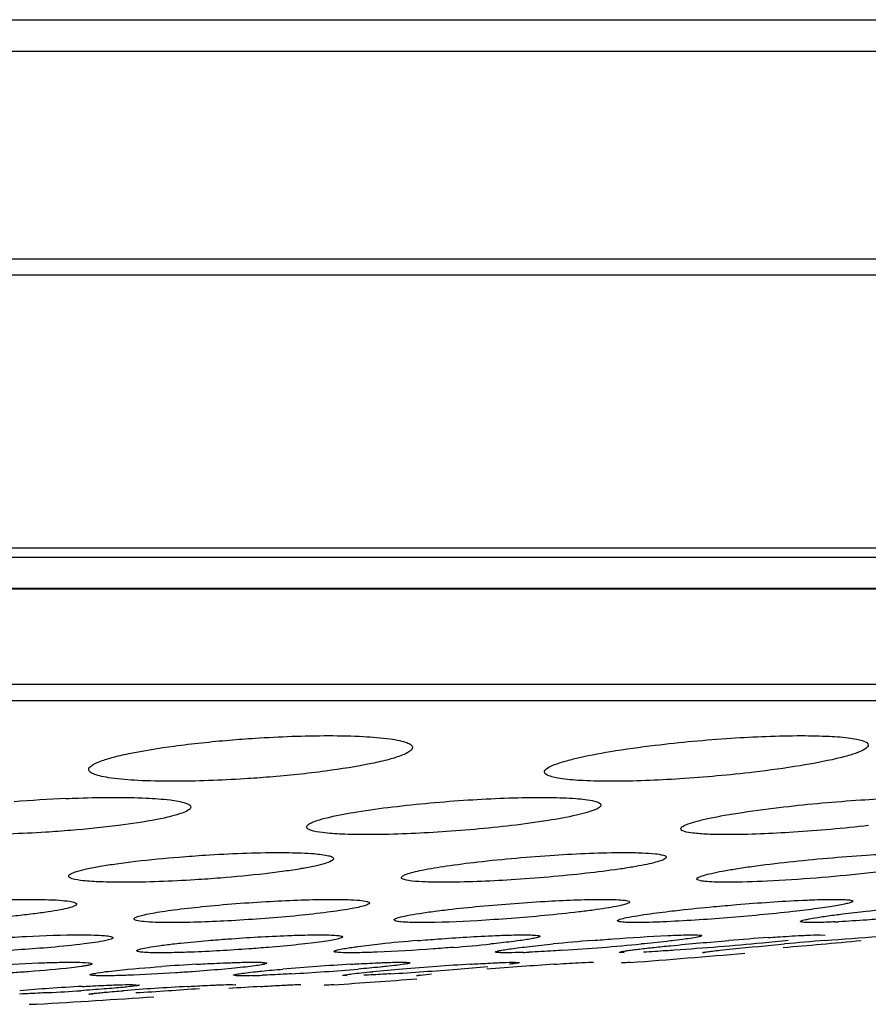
# Model space of a CAD drawing. Header units: millimetres. Extents: x 19266 to 21235, y -89 to 1237.
# Tile 26 of 74: x 19618 to 19632, y 664 to 680. Entities that reach past the tile are written whole.
import ezdxf

# ---------------------------------------------------------------- set-up
doc = ezdxf.new("R2010")
doc.units = ezdxf.units.MM
doc.header["$LTSCALE"] = 16.335
doc.layers.get('0').update_dxf_attribs({"linetype": 'CONTINUOUS'})
doc.layers.add('02___PRT_ALL_AXES', color=7, linetype='CONTINUOUS')

msp = doc.modelspace()

# ---------------------------------------------------------------- linework, layer by layer
at = {"color": 7, "linetype": 'Continuous'}
for p, q in [((19470.512, 680.333), (19702.561, 680.333)), ((19471.096, 679.8), (19701.976, 679.8)), ((19476.181, 676.269), (19696.892, 676.269)), ((19477.168, 676.001), (19696.036, 676.001)), ((19681.057, 671.36), (19492.016, 671.36)), ((19680.666, 671.198), (19492.406, 671.198)), ((19495.297, 670.677), (19677.776, 670.677)), ((19677.601, 670.662), (19495.471, 670.662)), ((19666.768, 669.045), (19506.305, 669.045)), ((19666.213, 668.763), (19506.86, 668.763))]:
    msp.add_line(p, q, dxfattribs=at)
for start, end in [(274.5613, 274.77473), (274.00788, 274.1631), (273.45488, 273.67298)]:
    msp.add_arc((19586.536, 1185.996), 523.333, start, end, dxfattribs=at)
at = {"layer": '02___PRT_ALL_AXES', "color": 7, "linetype": 'Continuous'}
for p, q in [((19631.379, 664.791), (19631.464, 664.783)), ((19628.05, 664.486), (19627.964, 664.494)), ((19629.413, 664.486), (19629.382, 664.489)), ((19626.195, 664.327), (19626.269, 664.321)), ((19627.498, 664.327), (19627.524, 664.324)), ((19628.154, 664.327), (19628.157, 664.326)), ((19623.342, 664.095), (19623.269, 664.101)), ((19624.551, 664.095), (19624.524, 664.098)), ((19619.698, 663.947), (19619.817, 663.939)), ((19621.393, 663.947), (19621.454, 663.943)), ((19622.537, 663.947), (19622.559, 663.946)), ((19623.114, 663.947), (19623.116, 663.947)), ((19619.015, 663.778), (19618.954, 663.782)), ((19618.074, 663.617), (19618.076, 663.617))]:
    msp.add_line(p, q, dxfattribs=at)
for centre, radius, start, end in [((19619.552, 644.723), 22.405, 92.5194, 94.7796), ((19630.799, 682.616), 17.624, 272.6841, 272.8955), ((19626.863, 636.118), 28.67, 94.6504, 95.9225), ((19630.848, 623.233), 41.596, 94.604, 95.525), ((19634.691, 604.778), 60.113, 94.00425, 94.64062), ((19640.203, 558.627), 106.428, 94.71036, 95.08261), ((19624.041, 748.581), 84.269, 275.00511, 275.47165), ((19622.766, 694.333), 29.85, 274.5697, 275.8054), ((19624.076, 709.491), 45.057, 273.7307, 275.4277), ((19622.075, 770.503), 106.28, 274.68303, 275.03012), ((19625.679, 681.316), 16.836, 272.2519, 272.5627), ((19622.809, 628.453), 35.895, 93.2333, 94.1755), ((19625.912, 621.228), 43.136, 93.3327, 94.871), ((19619.882, 707.599), 43.542, 273.3029, 274.8079), ((19627.358, 625.974), 38.358, 94.6009, 95.3567), ((19620.324, 724.914), 60.901, 273.53264, 274.60508), ((19629.186, 603.911), 60.497, 94.09507, 94.65036), ((19629.03, 606.269), 58.134, 93.54443, 94.10766), ((19622.011, 704.371), 40.289, 274.5599, 275.2985), ((19633.784, 561.695), 102.831, 94.16943, 94.49902), ((19632.537, 578.918), 85.562, 93.80817, 94.175), ((19621.304, 678.995), 14.903, 271.6336, 272.2808), ((19620.246, 634.517), 29.429, 93.8281, 94.8054), ((19615.965, 706.241), 42.494, 273.1034, 273.8511), ((19621.17, 621.466), 42.513, 93.1386, 93.8965), ((19623.259, 615.712), 48.274, 93.7845, 94.4121), ((19616.448, 722.116), 58.4, 273.24449, 273.78289), ((19623.989, 605.155), 58.855, 93.27185, 93.81527), ((19617.048, 713.413), 49.676, 273.7546, 274.3711), ((19627.415, 572.288), 91.794, 93.45729, 93.79767)]:
    msp.add_arc(centre, radius, start, end, dxfattribs=at)
for points, knots in [([(19618.954, 667.6), (19618.954, 667.625), (19619.018, 667.686), (19619.151, 667.742), (19619.368, 667.811), (19619.79, 667.907), (19620.458, 668.012), (19621.03, 668.072), (19621.344, 668.099)], [0, 0, 0, 0, 0.031332, 0.091072, 0.182045, 0.302597, 0.618081, 1, 1, 1, 1]), ([(19621.344, 668.099), (19621.489, 668.111), (19622.05, 668.152), (19622.612, 668.174), (19623.029, 668.174)], [0, 0, 0, 0, 0.258007, 1, 1, 1, 1]), ([(19623.029, 668.174), (19623.226, 668.174), (19623.575, 668.167), (19623.978, 668.136), (19624.224, 668.096), (19624.345, 668.062), (19624.424, 668.03), (19624.454, 667.99), (19624.454, 667.973)], [0, 0, 0, 0, 0.401594, 0.711375, 0.825254, 0.909977, 0.966188, 1, 1, 1, 1]), ([(19626.695, 667.559), (19626.695, 667.579), (19626.742, 667.628), (19626.844, 667.675), (19627.009, 667.733), (19627.336, 667.818), (19627.864, 667.918), (19628.32, 667.981), (19628.574, 668.011)], [0, 0, 0, 0, 0.031392, 0.089619, 0.178091, 0.295708, 0.608351, 1, 1, 1, 1]), ([(19628.574, 668.011), (19629.002, 668.063), (19629.83, 668.139), (19630.661, 668.174), (19631.061, 668.174)], [0, 0, 0, 0, 0.518601, 1, 1, 1, 1]), ([(19632.195, 668.014), (19632.195, 667.993), (19632.145, 667.943), (19632.04, 667.895), (19631.869, 667.836), (19631.531, 667.75), (19630.986, 667.649), (19630.517, 667.585), (19630.256, 667.554)], [0, 0, 0, 0, 0.031229, 0.089583, 0.178363, 0.296349, 0.609389, 1, 1, 1, 1]), ([(19631.061, 668.174), (19631.22, 668.174), (19631.499, 668.168), (19631.819, 668.146), (19632.017, 668.112), (19632.115, 668.086), (19632.195, 668.048), (19632.195, 668.014)], [0, 0, 0, 0, 0.407685, 0.717146, 0.829907, 0.913531, 1, 1, 1, 1]), ([(19624.454, 667.973), (19624.454, 667.947), (19624.389, 667.885), (19624.253, 667.829), (19624.033, 667.76), (19623.602, 667.663), (19622.924, 667.557), (19622.343, 667.497), (19622.025, 667.471)], [0, 0, 0, 0, 0.031302, 0.091206, 0.182438, 0.303277, 0.618983, 1, 1, 1, 1]), ([(19620.379, 667.399), (19620.183, 667.399), (19619.834, 667.406), (19619.431, 667.436), (19619.185, 667.477), (19619.064, 667.51), (19618.985, 667.543), (19618.954, 667.583), (19618.954, 667.6)], [0, 0, 0, 0, 0.401586, 0.711336, 0.825215, 0.909969, 0.966192, 1, 1, 1, 1]), ([(19627.828, 667.399), (19627.67, 667.399), (19627.39, 667.405), (19627.071, 667.427), (19626.872, 667.461), (19626.774, 667.487), (19626.695, 667.525), (19626.695, 667.559)], [0, 0, 0, 0, 0.407734, 0.717175, 0.829934, 0.913552, 1, 1, 1, 1]), ([(19630.256, 667.554), (19629.838, 667.505), (19629.029, 667.432), (19628.218, 667.399), (19627.828, 667.399)], [0, 0, 0, 0, 0.519505, 1, 1, 1, 1]), ([(19622.025, 667.471), (19621.884, 667.459), (19621.336, 667.42), (19620.787, 667.399), (19620.379, 667.399)], [0, 0, 0, 0, 0.258324, 1, 1, 1, 1]), ([(19618.567, 667.106), (19618.638, 667.109), (19618.913, 667.12), (19619.188, 667.125), (19619.392, 667.125)], [0, 0, 0, 0, 0.260604, 1, 1, 1, 1]), ([(19619.392, 667.125), (19619.571, 667.125), (19619.888, 667.12), (19620.29, 667.093), (19620.541, 667.051), (19620.658, 667.009), (19620.688, 666.975), (19620.688, 666.961)], [0, 0, 0, 0, 0.403402, 0.714757, 0.913288, 0.968528, 1, 1, 1, 1]), ([(19624.112, 666.964), (19624.539, 667.016), (19625.376, 667.09), (19626.215, 667.125), (19626.623, 667.125)], [0, 0, 0, 0, 0.513422, 1, 1, 1, 1]), ([(19626.623, 667.125), (19626.68, 667.125), (19626.881, 667.124), (19627.083, 667.117), (19627.227, 667.106)], [0, 0, 0, 0, 0.281994, 1, 1, 1, 1]), ([(19627.227, 667.106), (19627.334, 667.098), (19627.473, 667.082), (19627.614, 667.044), (19627.654, 667.01), (19627.654, 666.995)], [0, 0, 0, 0, 0.708637, 0.900753, 1, 1, 1, 1]), ([(19630.762, 666.964), (19631.196, 667.014), (19632.015, 667.087), (19632.837, 667.125), (19633.222, 667.125)], [0, 0, 0, 0, 0.530875, 1, 1, 1, 1]), ([(19620.688, 666.961), (19620.688, 666.941), (19620.632, 666.893), (19620.521, 666.85), (19620.338, 666.796), (19619.98, 666.72), (19619.409, 666.636), (19618.92, 666.587), (19618.65, 666.565)], [0, 0, 0, 0, 0.029755, 0.088218, 0.178208, 0.29793, 0.61353, 1, 1, 1, 1]), ([(19622.654, 666.623), (19622.654, 666.638), (19622.69, 666.675), (19622.767, 666.709), (19622.893, 666.753), (19623.145, 666.816), (19623.557, 666.891), (19623.912, 666.94), (19624.112, 666.964)], [0, 0, 0, 0, 0.030284, 0.08717, 0.173969, 0.290193, 0.602125, 1, 1, 1, 1]), ([(19627.654, 666.995), (19627.654, 666.979), (19627.616, 666.942), (19627.535, 666.907), (19627.403, 666.862), (19627.14, 666.798), (19626.712, 666.721), (19626.343, 666.671), (19626.136, 666.647)], [0, 0, 0, 0, 0.030047, 0.087065, 0.174186, 0.290787, 0.603173, 1, 1, 1, 1]), ([(19629.011, 666.592), (19629.011, 666.609), (19629.06, 666.647), (19629.151, 666.682), (19629.306, 666.729), (19629.512, 666.776), (19629.768, 666.825), (19630.19, 666.893), (19630.526, 666.937), (19630.762, 666.964)], [0, 0, 0, 0, 0.027723, 0.08465, 0.172953, 0.291194, 0.436767, 0.606176, 1, 1, 1, 1]), ([(19618.65, 666.565), (19618.508, 666.553), (19617.953, 666.513), (19617.397, 666.493), (19616.983, 666.493)], [0, 0, 0, 0, 0.256564, 1, 1, 1, 1]), ([(19623.684, 666.493), (19623.54, 666.493), (19623.287, 666.497), (19622.966, 666.518), (19622.769, 666.55), (19622.676, 666.585), (19622.654, 666.612), (19622.654, 666.623)], [0, 0, 0, 0, 0.408209, 0.718261, 0.913957, 0.968325, 1, 1, 1, 1]), ([(19626.136, 666.647), (19625.717, 666.597), (19624.901, 666.526), (19624.082, 666.493), (19623.684, 666.493)], [0, 0, 0, 0, 0.514804, 1, 1, 1, 1]), ([(19629.8, 666.493), (19629.688, 666.493), (19629.496, 666.494), (19629.241, 666.515), (19629.101, 666.532), (19629.011, 666.57), (19629.011, 666.592)], [0, 0, 0, 0, 0.413568, 0.723575, 0.917445, 1, 1, 1, 1]), ([(19632.197, 666.647), (19631.774, 666.599), (19630.976, 666.529), (19630.175, 666.493), (19629.8, 666.493)], [0, 0, 0, 0, 0.531886, 1, 1, 1, 1]), ([(19620.492, 666.113), (19620.639, 666.125), (19621.203, 666.166), (19621.769, 666.189), (19622.185, 666.189)], [0, 0, 0, 0, 0.262604, 1, 1, 1, 1]), ([(19622.185, 666.189), (19622.243, 666.189), (19622.442, 666.187), (19622.641, 666.181), (19622.782, 666.17)], [0, 0, 0, 0, 0.287445, 1, 1, 1, 1]), ([(19625.561, 666.03), (19625.995, 666.08), (19626.825, 666.151), (19627.658, 666.189), (19628.054, 666.189)], [0, 0, 0, 0, 0.52441, 1, 1, 1, 1]), ([(19628.054, 666.189), (19628.154, 666.189), (19628.326, 666.187), (19628.558, 666.172), (19628.68, 666.156), (19628.764, 666.128), (19628.764, 666.109)], [0, 0, 0, 0, 0.414893, 0.726514, 0.920533, 1, 1, 1, 1]), ([(19630.845, 666.03), (19631.283, 666.078), (19632.09, 666.147), (19632.899, 666.189), (19633.268, 666.189)], [0, 0, 0, 0, 0.544651, 1, 1, 1, 1]), ([(19618.613, 665.788), (19618.613, 665.805), (19618.669, 665.841), (19618.767, 665.874), (19618.938, 665.917), (19619.162, 665.959), (19619.44, 666.002), (19619.888, 666.059), (19620.244, 666.093), (19620.492, 666.113)], [0, 0, 0, 0, 0.026682, 0.084307, 0.174342, 0.29478, 0.442255, 0.612386, 1, 1, 1, 1]), ([(19623.113, 666.085), (19623.113, 666.067), (19623.055, 666.031), (19622.955, 665.997), (19622.779, 665.953), (19622.55, 665.911), (19622.265, 665.867), (19621.808, 665.81), (19621.445, 665.776), (19621.192, 665.756)], [0, 0, 0, 0, 0.026692, 0.084528, 0.174946, 0.295736, 0.443489, 0.613636, 1, 1, 1, 1]), ([(19622.782, 666.17), (19622.865, 666.163), (19622.973, 666.149), (19623.082, 666.122), (19623.113, 666.096), (19623.113, 666.085)], [0, 0, 0, 0, 0.711635, 0.903411, 1, 1, 1, 1]), ([(19624.264, 665.763), (19624.264, 665.775), (19624.299, 665.802), (19624.365, 665.827), (19624.478, 665.86), (19624.701, 665.909), (19625.068, 665.969), (19625.384, 666.009), (19625.561, 666.03)], [0, 0, 0, 0, 0.02688, 0.082175, 0.168529, 0.284937, 0.598729, 1, 1, 1, 1]), ([(19628.764, 666.109), (19628.764, 666.097), (19628.726, 666.069), (19628.657, 666.044), (19628.539, 666.01), (19628.381, 665.976), (19628.184, 665.94), (19627.855, 665.889), (19627.592, 665.857), (19627.407, 665.836)], [0, 0, 0, 0, 0.026706, 0.082179, 0.168863, 0.285713, 0.430314, 0.599982, 1, 1, 1, 1]), ([(19629.284, 665.742), (19629.284, 665.755), (19629.332, 665.78), (19629.408, 665.806), (19629.548, 665.841), (19629.73, 665.877), (19629.959, 665.916), (19630.335, 665.971), (19630.635, 666.007), (19630.845, 666.03)], [0, 0, 0, 0, 0.024675, 0.080387, 0.168184, 0.286631, 0.43276, 0.603184, 1, 1, 1, 1]), ([(19632.942, 665.932), (19632.4, 665.854), (19631.578, 665.771), (19630.529, 665.701), (19630.026, 665.684), (19629.801, 665.684)], [0, 0, 0, 0, 0.52094, 0.785683, 1, 1, 1, 1]), ([(19619.54, 665.684), (19619.411, 665.684), (19619.183, 665.687), (19618.895, 665.703), (19618.717, 665.73), (19618.634, 665.756), (19618.613, 665.778), (19618.613, 665.788)], [0, 0, 0, 0, 0.40971, 0.72138, 0.917296, 0.970821, 1, 1, 1, 1]), ([(19621.192, 665.756), (19621.048, 665.744), (19620.498, 665.706), (19619.947, 665.684), (19619.54, 665.684)], [0, 0, 0, 0, 0.263142, 1, 1, 1, 1]), ([(19624.974, 665.684), (19624.874, 665.684), (19624.701, 665.685), (19624.47, 665.701), (19624.348, 665.716), (19624.264, 665.744), (19624.264, 665.763)], [0, 0, 0, 0, 0.415015, 0.726597, 0.920588, 1, 1, 1, 1]), ([(19627.407, 665.836), (19626.982, 665.788), (19626.172, 665.72), (19625.359, 665.684), (19624.974, 665.684)], [0, 0, 0, 0, 0.526002, 1, 1, 1, 1]), ([(19629.801, 665.684), (19629.727, 665.684), (19629.601, 665.685), (19629.433, 665.696), (19629.344, 665.707), (19629.284, 665.728), (19629.284, 665.742)], [0, 0, 0, 0, 0.418326, 0.728858, 0.921091, 1, 1, 1, 1]), ([(19616.417, 665.335), (19616.549, 665.344), (19617.051, 665.376), (19617.553, 665.394), (19617.924, 665.394)], [0, 0, 0, 0, 0.262583, 1, 1, 1, 1]), ([(19617.924, 665.394), (19618.022, 665.394), (19618.2, 665.392), (19618.436, 665.383), (19618.605, 665.365), (19618.696, 665.35), (19618.726, 665.335)], [0, 0, 0, 0, 0.365899, 0.6623, 0.875535, 1, 1, 1, 1]), ([(19618.726, 665.335), (19618.729, 665.334), (19618.739, 665.329), (19618.748, 665.32), (19618.748, 665.313)], [0, 0, 0, 0, 0.34388, 1, 1, 1, 1]), ([(19620.875, 665.27), (19621.261, 665.309), (19621.999, 665.364), (19622.739, 665.394), (19623.091, 665.394)], [0, 0, 0, 0, 0.524395, 1, 1, 1, 1]), ([(19623.091, 665.394), (19623.18, 665.394), (19623.336, 665.392), (19623.532, 665.383), (19623.653, 665.366), (19623.707, 665.351), (19623.722, 665.338), (19623.722, 665.332)], [0, 0, 0, 0, 0.415365, 0.727242, 0.920872, 0.972958, 1, 1, 1, 1]), ([(19625.527, 665.27), (19625.917, 665.307), (19626.635, 665.362), (19627.354, 665.394), (19627.682, 665.394)], [0, 0, 0, 0, 0.544651, 1, 1, 1, 1]), ([(19628.141, 665.349), (19628.141, 665.337), (19628.095, 665.318), (19628.026, 665.296), (19627.895, 665.269), (19627.727, 665.24), (19627.514, 665.209), (19627.168, 665.165), (19626.892, 665.137), (19626.698, 665.118)], [0, 0, 0, 0, 0.023286, 0.078705, 0.166709, 0.285672, 0.432454, 0.603398, 1, 1, 1, 1]), ([(19627.682, 665.394), (19627.747, 665.394), (19627.858, 665.393), (19628.009, 665.385), (19628.085, 665.375), (19628.141, 665.361), (19628.141, 665.349)], [0, 0, 0, 0, 0.419845, 0.731501, 0.923964, 1, 1, 1, 1]), ([(19629.567, 665.27), (19629.699, 665.282), (19630.204, 665.326), (19630.709, 665.362), (19631.083, 665.379)], [0, 0, 0, 0, 0.261308, 1, 1, 1, 1]), ([(19631.935, 665.363), (19631.935, 665.356), (19631.906, 665.343), (19631.862, 665.328), (19631.779, 665.309), (19631.671, 665.288), (19631.533, 665.266), (19631.3, 665.232), (19631.113, 665.209), (19630.981, 665.194)], [0, 0, 0, 0, 0.022598, 0.075546, 0.160274, 0.275485, 0.419499, 0.590257, 1, 1, 1, 1]), ([(19631.083, 665.379), (19631.135, 665.381), (19631.315, 665.389), (19631.495, 665.394), (19631.623, 665.394)], [0, 0, 0, 0, 0.287891, 1, 1, 1, 1]), ([(19631.623, 665.394), (19631.668, 665.394), (19631.744, 665.394), (19631.846, 665.388), (19631.898, 665.382), (19631.935, 665.371), (19631.935, 665.363)], [0, 0, 0, 0, 0.422371, 0.73274, 0.924329, 1, 1, 1, 1]), ([(19632.162, 665.193), (19632.547, 665.236), (19633.288, 665.306), (19634.03, 665.361), (19634.386, 665.379)], [0, 0, 0, 0, 0.521404, 1, 1, 1, 1]), ([(19618.748, 665.313), (19618.748, 665.298), (19618.695, 665.27), (19618.608, 665.244), (19618.451, 665.21), (19618.248, 665.177), (19617.995, 665.143), (19617.588, 665.098), (19617.266, 665.071), (19617.042, 665.056)], [0, 0, 0, 0, 0.025119, 0.082327, 0.172559, 0.293468, 0.441577, 0.612256, 1, 1, 1, 1]), ([(19619.722, 665.062), (19619.722, 665.071), (19619.755, 665.092), (19619.812, 665.111), (19619.912, 665.137), (19620.045, 665.163), (19620.213, 665.19), (19620.493, 665.229), (19620.717, 665.254), (19620.875, 665.27)], [0, 0, 0, 0, 0.025134, 0.079651, 0.165715, 0.282182, 0.426771, 0.596947, 1, 1, 1, 1]), ([(19623.722, 665.332), (19623.722, 665.322), (19623.687, 665.301), (19623.628, 665.281), (19623.522, 665.254), (19623.382, 665.228), (19623.206, 665.2), (19622.914, 665.16), (19622.68, 665.135), (19622.516, 665.118)], [0, 0, 0, 0, 0.025, 0.079721, 0.166126, 0.283042, 0.42799, 0.598247, 1, 1, 1, 1]), ([(19624.148, 665.056), (19624.168, 665.072), (19624.242, 665.092), (19624.381, 665.125), (19624.59, 665.159), (19624.75, 665.182), (19624.839, 665.193)], [0, 0, 0, 0, 0.107922, 0.315109, 0.616263, 1, 1, 1, 1]), ([(19624.839, 665.193), (19624.892, 665.2), (19625.12, 665.229), (19625.35, 665.253), (19625.527, 665.27)], [0, 0, 0, 0, 0.228242, 1, 1, 1, 1]), ([(19628.269, 665.116), (19628.307, 665.123), (19628.489, 665.151), (19628.671, 665.174), (19628.815, 665.191)], [0, 0, 0, 0, 0.212501, 1, 1, 1, 1]), ([(19630.981, 665.194), (19630.61, 665.151), (19629.876, 665.081), (19629.14, 665.031), (19628.775, 665.014)], [0, 0, 0, 0, 0.505185, 1, 1, 1, 1]), ([(19628.815, 665.191), (19628.873, 665.198), (19629.124, 665.227), (19629.374, 665.252), (19629.567, 665.27)], [0, 0, 0, 0, 0.233098, 1, 1, 1, 1]), ([(19631.639, 665.131), (19631.679, 665.136), (19631.853, 665.158), (19632.027, 665.178), (19632.162, 665.193)], [0, 0, 0, 0, 0.22807, 1, 1, 1, 1]), ([(19620.353, 664.999), (19620.264, 664.999), (19620.108, 665.001), (19619.912, 665.011), (19619.792, 665.027), (19619.737, 665.042), (19619.722, 665.056), (19619.722, 665.062)], [0, 0, 0, 0, 0.415486, 0.72732, 0.920918, 0.972991, 1, 1, 1, 1]), ([(19622.516, 665.118), (19622.138, 665.081), (19621.417, 665.028), (19620.695, 664.999), (19620.353, 664.999)], [0, 0, 0, 0, 0.525995, 1, 1, 1, 1]), ([(19624.141, 665.045), (19624.141, 665.047), (19624.142, 665.051), (19624.146, 665.054), (19624.148, 665.056)], [0, 0, 0, 0, 0.422646, 1, 1, 1, 1]), ([(19624.6, 664.999), (19624.534, 664.999), (19624.423, 665), (19624.272, 665.009), (19624.196, 665.018), (19624.141, 665.033), (19624.141, 665.045)], [0, 0, 0, 0, 0.420007, 0.731665, 0.924018, 1, 1, 1, 1]), ([(19626.698, 665.118), (19626.318, 665.082), (19625.619, 665.03), (19624.918, 664.999), (19624.6, 664.999)], [0, 0, 0, 0, 0.545864, 1, 1, 1, 1]), ([(19627.935, 665.03), (19627.935, 665.035), (19627.952, 665.047), (19627.966, 665.051), (19627.977, 665.055)], [0, 0, 0, 0, 0.315853, 1, 1, 1, 1]), ([(19627.968, 665.014), (19627.963, 665.015), (19627.952, 665.017), (19627.935, 665.023), (19627.935, 665.03)], [0, 0, 0, 0, 0.397912, 1, 1, 1, 1]), ([(19628.246, 664.999), (19628.189, 664.999), (19628.096, 665.001), (19628.003, 665.007), (19627.968, 665.014)], [0, 0, 0, 0, 0.619576, 1, 1, 1, 1]), ([(19627.977, 665.055), (19628.013, 665.067), (19628.111, 665.089), (19628.209, 665.107), (19628.269, 665.116)], [0, 0, 0, 0, 0.3896, 1, 1, 1, 1]), ([(19628.775, 665.014), (19628.724, 665.012), (19628.548, 665.004), (19628.372, 664.999), (19628.246, 664.999)], [0, 0, 0, 0, 0.287502, 1, 1, 1, 1]), ([(19631.044, 665.018), (19631.044, 665.023), (19631.061, 665.031), (19631.088, 665.04), (19631.139, 665.052), (19631.239, 665.072), (19631.409, 665.1), (19631.555, 665.12), (19631.639, 665.131)], [0, 0, 0, 0, 0.022143, 0.073566, 0.15584, 0.268736, 0.581628, 1, 1, 1, 1]), ([(19631.047, 665.014), (19631.046, 665.014), (19631.045, 665.016), (19631.044, 665.017), (19631.044, 665.018)], [0, 0, 0, 0, 0.564821, 1, 1, 1, 1]), ([(19631.235, 664.999), (19631.192, 664.999), (19631.135, 664.999), (19631.073, 665.006), (19631.053, 665.01), (19631.047, 665.014)], [0, 0, 0, 0, 0.685735, 0.889742, 1, 1, 1, 1]), ([(19631.625, 665.011), (19631.586, 665.009), (19631.456, 665.003), (19631.326, 664.999), (19631.235, 664.999)], [0, 0, 0, 0, 0.295301, 1, 1, 1, 1]), ([(19632.348, 665.056), (19632.289, 665.051), (19632.069, 665.036), (19631.85, 665.022), (19631.69, 665.014)], [0, 0, 0, 0, 0.27102, 1, 1, 1, 1]), ([(19616.873, 664.695), (19617.211, 664.725), (19617.857, 664.768), (19618.505, 664.791), (19618.813, 664.791)], [0, 0, 0, 0, 0.524371, 1, 1, 1, 1]), ([(19619.245, 664.695), (19619.123, 664.668), (19618.811, 664.626), (19618.499, 664.594), (19618.311, 664.578)], [0, 0, 0, 0, 0.398022, 1, 1, 1, 1]), ([(19618.813, 664.791), (19618.89, 664.791), (19619.027, 664.789), (19619.198, 664.782), (19619.304, 664.769), (19619.351, 664.758), (19619.365, 664.748), (19619.365, 664.743)], [0, 0, 0, 0, 0.416743, 0.729572, 0.923382, 0.974868, 1, 1, 1, 1]), ([(19619.365, 664.743), (19619.365, 664.738), (19619.354, 664.728), (19619.315, 664.712), (19619.275, 664.702), (19619.245, 664.695)], [0, 0, 0, 0, 0.100546, 0.294127, 1, 1, 1, 1]), ([(19620.379, 664.636), (19620.425, 664.641), (19620.625, 664.663), (19620.825, 664.682), (19620.98, 664.695)], [0, 0, 0, 0, 0.228187, 1, 1, 1, 1]), ([(19620.98, 664.695), (19621.093, 664.704), (19621.543, 664.74), (19621.993, 664.766), (19622.331, 664.779)], [0, 0, 0, 0, 0.251459, 1, 1, 1, 1]), ([(19623.268, 664.756), (19623.268, 664.746), (19623.226, 664.732), (19623.168, 664.715), (19623.053, 664.694), (19622.906, 664.672), (19622.72, 664.648), (19622.418, 664.614), (19622.176, 664.592), (19622.007, 664.578)], [0, 0, 0, 0, 0.022248, 0.077233, 0.165063, 0.284052, 0.431031, 0.602327, 1, 1, 1, 1]), ([(19622.331, 664.779), (19622.38, 664.781), (19622.559, 664.787), (19622.737, 664.791), (19622.866, 664.791)], [0, 0, 0, 0, 0.279371, 1, 1, 1, 1]), ([(19622.866, 664.791), (19622.923, 664.791), (19623.02, 664.79), (19623.153, 664.784), (19623.218, 664.776), (19623.268, 664.766), (19623.268, 664.756)], [0, 0, 0, 0, 0.421168, 0.733708, 0.926274, 1, 1, 1, 1]), ([(19624.538, 664.694), (19624.654, 664.704), (19625.096, 664.738), (19625.539, 664.765), (19625.866, 664.779)], [0, 0, 0, 0, 0.260858, 1, 1, 1, 1]), ([(19626.619, 664.767), (19626.619, 664.761), (19626.593, 664.751), (19626.556, 664.74), (19626.483, 664.725), (19626.388, 664.709), (19626.267, 664.692), (19626.064, 664.666), (19625.901, 664.648), (19625.785, 664.636)], [0, 0, 0, 0, 0.021513, 0.073988, 0.158515, 0.273729, 0.417929, 0.589052, 1, 1, 1, 1]), ([(19625.866, 664.779), (19625.912, 664.781), (19626.072, 664.787), (19626.232, 664.791), (19626.346, 664.791)], [0, 0, 0, 0, 0.288163, 1, 1, 1, 1]), ([(19626.346, 664.791), (19626.385, 664.791), (19626.451, 664.79), (19626.541, 664.786), (19626.585, 664.781), (19626.619, 664.774), (19626.619, 664.767)], [0, 0, 0, 0, 0.423727, 0.734994, 0.926686, 1, 1, 1, 1]), ([(19627.509, 664.695), (19627.624, 664.704), (19628.051, 664.737), (19628.477, 664.765), (19628.788, 664.779)], [0, 0, 0, 0, 0.271266, 1, 1, 1, 1]), ([(19628.897, 664.695), (19628.855, 664.69), (19628.669, 664.669), (19628.483, 664.65), (19628.338, 664.636)], [0, 0, 0, 0, 0.222341, 1, 1, 1, 1]), ([(19628.556, 664.578), (19628.649, 664.588), (19629.073, 664.631), (19629.497, 664.668), (19629.827, 664.695)], [0, 0, 0, 0, 0.219864, 1, 1, 1, 1]), ([(19628.788, 664.779), (19628.829, 664.781), (19628.966, 664.787), (19629.103, 664.791), (19629.199, 664.791)], [0, 0, 0, 0, 0.299326, 1, 1, 1, 1]), ([(19629.365, 664.776), (19629.366, 664.773), (19629.352, 664.767), (19629.331, 664.76), (19629.292, 664.752), (19629.213, 664.737), (19629.079, 664.718), (19628.963, 664.703), (19628.897, 664.695)], [0, 0, 0, 0, 0.021341, 0.072191, 0.153942, 0.266365, 0.579456, 1, 1, 1, 1]), ([(19630.836, 664.695), (19630.69, 664.68), (19630.047, 664.617), (19629.404, 664.564), (19628.905, 664.53)], [0, 0, 0, 0, 0.22686, 1, 1, 1, 1]), ([(19629.199, 664.791), (19629.223, 664.791), (19629.263, 664.791), (19629.318, 664.788), (19629.345, 664.785), (19629.365, 664.781), (19629.365, 664.776)], [0, 0, 0, 0, 0.425725, 0.735543, 0.926168, 1, 1, 1, 1]), ([(19630.493, 664.745), (19630.546, 664.749), (19630.733, 664.762), (19630.921, 664.773), (19631.056, 664.78)], [0, 0, 0, 0, 0.279048, 1, 1, 1, 1]), ([(19631.056, 664.78), (19631.09, 664.782), (19631.197, 664.787), (19631.305, 664.791), (19631.379, 664.791)], [0, 0, 0, 0, 0.314074, 1, 1, 1, 1]), ([(19631.463, 664.695), (19631.765, 664.72), (19632.17, 664.752), (19632.633, 664.782), (19632.794, 664.791), (19632.851, 664.791)], [0, 0, 0, 0, 0.653572, 0.876045, 1, 1, 1, 1]), ([(19618.311, 664.578), (19617.98, 664.549), (19617.349, 664.508), (19616.717, 664.486), (19616.417, 664.486)], [0, 0, 0, 0, 0.525948, 1, 1, 1, 1]), ([(19619.768, 664.521), (19619.768, 664.523), (19619.769, 664.526), (19619.772, 664.528), (19619.774, 664.53)], [0, 0, 0, 0, 0.410243, 1, 1, 1, 1]), ([(19620.169, 664.486), (19620.112, 664.486), (19620.015, 664.487), (19619.882, 664.493), (19619.817, 664.501), (19619.768, 664.511), (19619.768, 664.521)], [0, 0, 0, 0, 0.421325, 0.733864, 0.926321, 1, 1, 1, 1]), ([(19619.774, 664.53), (19619.792, 664.543), (19619.857, 664.557), (19619.979, 664.583), (19620.161, 664.609), (19620.3, 664.627), (19620.379, 664.636)], [0, 0, 0, 0, 0.106762, 0.313751, 0.615331, 1, 1, 1, 1]), ([(19622.007, 664.578), (19621.896, 664.569), (19621.458, 664.535), (19621.019, 664.51), (19620.691, 664.497)], [0, 0, 0, 0, 0.252933, 1, 1, 1, 1]), ([(19623.119, 664.51), (19623.119, 664.515), (19623.137, 664.523), (19623.15, 664.528), (19623.16, 664.53)], [0, 0, 0, 0, 0.30178, 1, 1, 1, 1]), ([(19623.146, 664.498), (19623.142, 664.498), (19623.133, 664.5), (19623.119, 664.504), (19623.119, 664.51)], [0, 0, 0, 0, 0.403561, 1, 1, 1, 1]), ([(19623.16, 664.53), (19623.174, 664.535), (19623.262, 664.555), (19623.35, 664.568), (19623.424, 664.578)], [0, 0, 0, 0, 0.168334, 1, 1, 1, 1]), ([(19623.424, 664.578), (19623.458, 664.583), (19623.618, 664.605), (19623.778, 664.623), (19623.905, 664.636)], [0, 0, 0, 0, 0.213506, 1, 1, 1, 1]), ([(19625.144, 664.578), (19625.031, 664.569), (19624.602, 664.536), (19624.173, 664.51), (19623.855, 664.497)], [0, 0, 0, 0, 0.262379, 1, 1, 1, 1]), ([(19625.865, 664.501), (19625.865, 664.507), (19625.898, 664.514), (19625.94, 664.527), (19626.028, 664.541), (19626.139, 664.558), (19626.282, 664.576), (19626.519, 664.603), (19626.709, 664.623), (19626.843, 664.636)], [0, 0, 0, 0, 0.020131, 0.072833, 0.15828, 0.274893, 0.420305, 0.591969, 1, 1, 1, 1]), ([(19625.868, 664.497), (19625.867, 664.498), (19625.866, 664.499), (19625.865, 664.5), (19625.865, 664.501)], [0, 0, 0, 0, 0.578843, 1, 1, 1, 1]), ([(19627.007, 664.53), (19626.955, 664.526), (19626.763, 664.514), (19626.571, 664.504), (19626.431, 664.497)], [0, 0, 0, 0, 0.270971, 1, 1, 1, 1]), ([(19627.964, 664.494), (19627.964, 664.497), (19627.984, 664.501), (19628.008, 664.509), (19628.059, 664.517), (19628.125, 664.527), (19628.21, 664.538), (19628.356, 664.556), (19628.473, 664.569), (19628.556, 664.578)], [0, 0, 0, 0, 0.018844, 0.069497, 0.151993, 0.265451, 0.408839, 0.580477, 1, 1, 1, 1]), ([(19628.905, 664.53), (19628.857, 664.526), (19628.681, 664.515), (19628.505, 664.504), (19628.378, 664.497)], [0, 0, 0, 0, 0.277824, 1, 1, 1, 1]), ([(19629.382, 664.489), (19629.382, 664.491), (19629.392, 664.492), (19629.403, 664.496), (19629.428, 664.499), (19629.477, 664.507), (19629.561, 664.517), (19629.634, 664.525), (19629.676, 664.53)], [0, 0, 0, 0, 0.017799, 0.066379, 0.146535, 0.258076, 0.571777, 1, 1, 1, 1]), ([(19629.676, 664.53), (19629.747, 664.538), (19630.113, 664.576), (19630.48, 664.61), (19630.774, 664.636)], [0, 0, 0, 0, 0.195867, 1, 1, 1, 1]), ([(19620.691, 664.497), (19620.643, 664.496), (19620.469, 664.49), (19620.295, 664.486), (19620.169, 664.486)], [0, 0, 0, 0, 0.279004, 1, 1, 1, 1]), ([(19623.391, 664.486), (19623.34, 664.486), (19623.258, 664.488), (19623.176, 664.492), (19623.146, 664.498)], [0, 0, 0, 0, 0.623222, 1, 1, 1, 1]), ([(19623.855, 664.497), (19623.811, 664.496), (19623.656, 664.49), (19623.502, 664.486), (19623.391, 664.486)], [0, 0, 0, 0, 0.287544, 1, 1, 1, 1]), ([(19626.032, 664.486), (19625.994, 664.486), (19625.945, 664.486), (19625.891, 664.492), (19625.873, 664.494), (19625.868, 664.497)], [0, 0, 0, 0, 0.686543, 0.890588, 1, 1, 1, 1]), ([(19626.34, 664.494), (19626.31, 664.492), (19626.207, 664.489), (19626.105, 664.486), (19626.032, 664.486)], [0, 0, 0, 0, 0.293042, 1, 1, 1, 1]), ([(19617.933, 664.165), (19617.838, 664.158), (19617.462, 664.133), (19617.086, 664.113), (19616.805, 664.104)], [0, 0, 0, 0, 0.252834, 1, 1, 1, 1]), ([(19617.05, 664.254), (19617.147, 664.261), (19617.532, 664.288), (19617.917, 664.308), (19618.206, 664.318)], [0, 0, 0, 0, 0.251416, 1, 1, 1, 1]), ([(19618.829, 664.254), (19618.774, 664.246), (19618.476, 664.208), (19618.176, 664.183), (19617.933, 664.165)], [0, 0, 0, 0, 0.18557, 1, 1, 1, 1]), ([(19618.206, 664.318), (19618.249, 664.319), (19618.403, 664.324), (19618.556, 664.327), (19618.667, 664.327)], [0, 0, 0, 0, 0.279409, 1, 1, 1, 1]), ([(19618.667, 664.327), (19618.696, 664.327), (19618.789, 664.326), (19618.882, 664.324), (19618.945, 664.318)], [0, 0, 0, 0, 0.315798, 1, 1, 1, 1]), ([(19619.011, 664.3), (19619.011, 664.295), (19618.99, 664.286), (19618.959, 664.277), (19618.9, 664.265), (19618.855, 664.258), (19618.829, 664.254)], [0, 0, 0, 0, 0.080306, 0.272514, 0.580162, 1, 1, 1, 1]), ([(19618.945, 664.318), (19618.962, 664.316), (19618.979, 664.313), (19619.011, 664.306), (19619.011, 664.3)], [0, 0, 0, 0, 0.721494, 1, 1, 1, 1]), ([(19619.014, 664.129), (19619.027, 664.132), (19619.102, 664.148), (19619.178, 664.158), (19619.241, 664.166)], [0, 0, 0, 0, 0.168165, 1, 1, 1, 1]), ([(19619.241, 664.166), (19619.304, 664.173), (19619.621, 664.209), (19619.939, 664.235), (19620.195, 664.253)], [0, 0, 0, 0, 0.197329, 1, 1, 1, 1]), ([(19620.716, 664.165), (19620.62, 664.158), (19620.252, 664.134), (19619.883, 664.114), (19619.612, 664.104)], [0, 0, 0, 0, 0.262282, 1, 1, 1, 1]), ([(19621.978, 664.309), (19621.978, 664.306), (19621.968, 664.3), (19621.952, 664.295), (19621.922, 664.288), (19621.862, 664.277), (19621.759, 664.262), (19621.608, 664.243), (19621.421, 664.224), (19621.12, 664.196), (19620.882, 664.177), (19620.716, 664.165)], [0, 0, 0, 0, 0.006484, 0.021121, 0.044587, 0.076841, 0.166546, 0.28766, 0.43653, 0.608449, 1, 1, 1, 1]), ([(19620.784, 664.292), (19620.832, 664.294), (19621.015, 664.304), (19621.197, 664.313), (19621.331, 664.317)], [0, 0, 0, 0, 0.264675, 1, 1, 1, 1]), ([(19621.331, 664.317), (19621.371, 664.319), (19621.509, 664.323), (19621.647, 664.327), (19621.745, 664.327)], [0, 0, 0, 0, 0.288232, 1, 1, 1, 1]), ([(19621.41, 664.106), (19621.41, 664.109), (19621.421, 664.113), (19621.438, 664.118), (19621.469, 664.124), (19621.532, 664.135), (19621.639, 664.149), (19621.732, 664.159), (19621.785, 664.165)], [0, 0, 0, 0, 0.020575, 0.070954, 0.152352, 0.264553, 0.57779, 1, 1, 1, 1]), ([(19621.745, 664.327), (19621.778, 664.327), (19621.835, 664.326), (19621.912, 664.324), (19621.949, 664.318), (19621.978, 664.314), (19621.978, 664.309)], [0, 0, 0, 0, 0.424808, 0.736788, 0.928566, 1, 1, 1, 1]), ([(19621.785, 664.165), (19621.819, 664.169), (19621.974, 664.185), (19622.128, 664.199), (19622.249, 664.209)], [0, 0, 0, 0, 0.220974, 1, 1, 1, 1]), ([(19623.273, 664.104), (19623.288, 664.11), (19623.34, 664.116), (19623.441, 664.132), (19623.594, 664.147), (19623.711, 664.159), (19623.777, 664.165)], [0, 0, 0, 0, 0.098648, 0.303755, 0.608203, 1, 1, 1, 1]), ([(19623.404, 664.292), (19623.45, 664.295), (19623.62, 664.304), (19623.79, 664.313), (19623.914, 664.318)], [0, 0, 0, 0, 0.27072, 1, 1, 1, 1]), ([(19624.009, 664.254), (19623.974, 664.25), (19623.815, 664.234), (19623.655, 664.22), (19623.531, 664.209)], [0, 0, 0, 0, 0.222267, 1, 1, 1, 1]), ([(19623.914, 664.318), (19623.95, 664.319), (19624.067, 664.323), (19624.185, 664.327), (19624.268, 664.327)], [0, 0, 0, 0, 0.299389, 1, 1, 1, 1]), ([(19624.41, 664.316), (19624.41, 664.313), (19624.398, 664.309), (19624.381, 664.303), (19624.347, 664.297), (19624.28, 664.286), (19624.165, 664.271), (19624.066, 664.26), (19624.009, 664.254)], [0, 0, 0, 0, 0.020395, 0.070844, 0.152425, 0.264849, 0.578406, 1, 1, 1, 1]), ([(19624.268, 664.327), (19624.288, 664.327), (19624.323, 664.326), (19624.37, 664.325), (19624.393, 664.322), (19624.41, 664.319), (19624.41, 664.316)], [0, 0, 0, 0, 0.426802, 0.737329, 0.928043, 1, 1, 1, 1]), ([(19625.436, 664.292), (19625.479, 664.295), (19625.635, 664.304), (19625.792, 664.312), (19625.905, 664.318)], [0, 0, 0, 0, 0.277604, 1, 1, 1, 1]), ([(19625.905, 664.318), (19625.935, 664.319), (19626.032, 664.323), (19626.129, 664.327), (19626.195, 664.327)], [0, 0, 0, 0, 0.315335, 1, 1, 1, 1]), ([(19626.269, 664.321), (19626.269, 664.317), (19626.247, 664.315), (19626.222, 664.307), (19626.165, 664.301), (19626.124, 664.295), (19626.1, 664.292)], [0, 0, 0, 0, 0.06831, 0.25934, 0.571307, 1, 1, 1, 1]), ([(19626.854, 664.292), (19626.994, 664.301), (19627.208, 664.313), (19627.423, 664.327), (19627.498, 664.327)], [0, 0, 0, 0, 0.651772, 1, 1, 1, 1]), ([(19627.524, 664.325), (19627.524, 664.322), (19627.508, 664.322), (19627.501, 664.319), (19627.493, 664.318)], [0, 0, 0, 0, 0.25769, 1, 1, 1, 1]), ([(19628.001, 664.318), (19628.021, 664.319), (19628.072, 664.322), (19628.123, 664.327), (19628.154, 664.327)], [0, 0, 0, 0, 0.388159, 1, 1, 1, 1]), ([(19618.978, 664.113), (19618.978, 664.117), (19618.994, 664.124), (19619.005, 664.127), (19619.014, 664.129)], [0, 0, 0, 0, 0.292953, 1, 1, 1, 1]), ([(19619.212, 664.095), (19619.178, 664.095), (19619.122, 664.096), (19619.044, 664.099), (19619.008, 664.104), (19618.978, 664.108), (19618.978, 664.113)], [0, 0, 0, 0, 0.425219, 0.737335, 0.928922, 1, 1, 1, 1]), ([(19619.612, 664.104), (19619.573, 664.103), (19619.44, 664.098), (19619.307, 664.095), (19619.212, 664.095)], [0, 0, 0, 0, 0.287612, 1, 1, 1, 1]), ([(19621.413, 664.104), (19621.412, 664.104), (19621.411, 664.105), (19621.41, 664.106), (19621.41, 664.106)], [0, 0, 0, 0, 0.593046, 1, 1, 1, 1]), ([(19621.553, 664.095), (19621.521, 664.095), (19621.475, 664.099), (19621.425, 664.097), (19621.413, 664.104)], [0, 0, 0, 0, 0.687842, 1, 1, 1, 1]), ([(19621.729, 664.098), (19621.712, 664.098), (19621.654, 664.096), (19621.595, 664.095), (19621.553, 664.095)], [0, 0, 0, 0, 0.28426, 1, 1, 1, 1]), ([(19622.39, 664.129), (19622.346, 664.126), (19622.181, 664.117), (19622.017, 664.109), (19621.897, 664.104)], [0, 0, 0, 0, 0.270886, 1, 1, 1, 1]), ([(19623.269, 664.101), (19623.269, 664.102), (19623.27, 664.103), (19623.272, 664.104), (19623.273, 664.104)], [0, 0, 0, 0, 0.334607, 1, 1, 1, 1]), ([(19624.077, 664.129), (19624.035, 664.126), (19623.884, 664.117), (19623.734, 664.109), (19623.625, 664.104)], [0, 0, 0, 0, 0.277718, 1, 1, 1, 1]), ([(19624.524, 664.098), (19624.524, 664.1), (19624.54, 664.1), (19624.546, 664.103), (19624.553, 664.104)], [0, 0, 0, 0, 0.258362, 1, 1, 1, 1]), ([(19624.553, 664.104), (19624.565, 664.106), (19624.64, 664.115), (19624.714, 664.123), (19624.777, 664.129)], [0, 0, 0, 0, 0.160878, 1, 1, 1, 1]), ([(19619.817, 663.939), (19619.817, 663.938), (19619.809, 663.935), (19619.797, 663.931), (19619.773, 663.927), (19619.726, 663.92), (19619.645, 663.91), (19619.527, 663.898), (19619.379, 663.885), (19619.141, 663.865), (19618.951, 663.852), (19618.82, 663.843)], [0, 0, 0, 0, 0.005632, 0.019864, 0.042934, 0.074706, 0.163594, 0.284161, 0.432588, 0.604818, 1, 1, 1, 1]), ([(19618.843, 663.915), (19618.888, 663.917), (19619.056, 663.926), (19619.225, 663.934), (19619.348, 663.939)], [0, 0, 0, 0, 0.26867, 1, 1, 1, 1]), ([(19619.154, 663.809), (19619.181, 663.812), (19619.312, 663.824), (19619.442, 663.835), (19619.545, 663.843)], [0, 0, 0, 0, 0.208105, 1, 1, 1, 1]), ([(19619.348, 663.939), (19619.384, 663.94), (19619.5, 663.944), (19619.617, 663.947), (19619.698, 663.947)], [0, 0, 0, 0, 0.303045, 1, 1, 1, 1]), ([(19620.63, 663.915), (19620.673, 663.917), (19620.83, 663.926), (19620.987, 663.934), (19621.101, 663.939)], [0, 0, 0, 0, 0.275707, 1, 1, 1, 1]), ([(19621.101, 663.939), (19621.132, 663.94), (19621.229, 663.944), (19621.326, 663.947), (19621.393, 663.947)], [0, 0, 0, 0, 0.31976, 1, 1, 1, 1]), ([(19621.453, 663.943), (19621.454, 663.942), (19621.448, 663.941), (19621.445, 663.94), (19621.442, 663.939)], [0, 0, 0, 0, 0.275379, 1, 1, 1, 1]), ([(19621.879, 663.915), (19621.92, 663.917), (19622.063, 663.926), (19622.206, 663.934), (19622.308, 663.939)], [0, 0, 0, 0, 0.283994, 1, 1, 1, 1]), ([(19622.308, 663.939), (19622.335, 663.94), (19622.411, 663.944), (19622.487, 663.947), (19622.537, 663.947)], [0, 0, 0, 0, 0.345338, 1, 1, 1, 1]), ([(19622.952, 663.939), (19622.973, 663.94), (19623.027, 663.943), (19623.081, 663.947), (19623.114, 663.947)], [0, 0, 0, 0, 0.391302, 1, 1, 1, 1]), ([(19618.266, 663.809), (19618.222, 663.807), (19618.059, 663.798), (19617.896, 663.791), (19617.777, 663.786)], [0, 0, 0, 0, 0.269019, 1, 1, 1, 1]), ([(19618.954, 663.782), (19618.954, 663.783), (19618.96, 663.785), (19618.974, 663.789), (19619.014, 663.794), (19619.075, 663.802), (19619.126, 663.807), (19619.154, 663.809)], [0, 0, 0, 0, 0.018333, 0.067066, 0.258946, 0.572127, 1, 1, 1, 1]), ([(19617.944, 663.612), (19617.961, 663.612), (19618.004, 663.614), (19618.048, 663.617), (19618.074, 663.617)], [0, 0, 0, 0, 0.39128, 1, 1, 1, 1])]:
    msp.add_open_spline(points, degree=3, knots=knots, dxfattribs=at)

doc.saveas('drawing.dxf')
